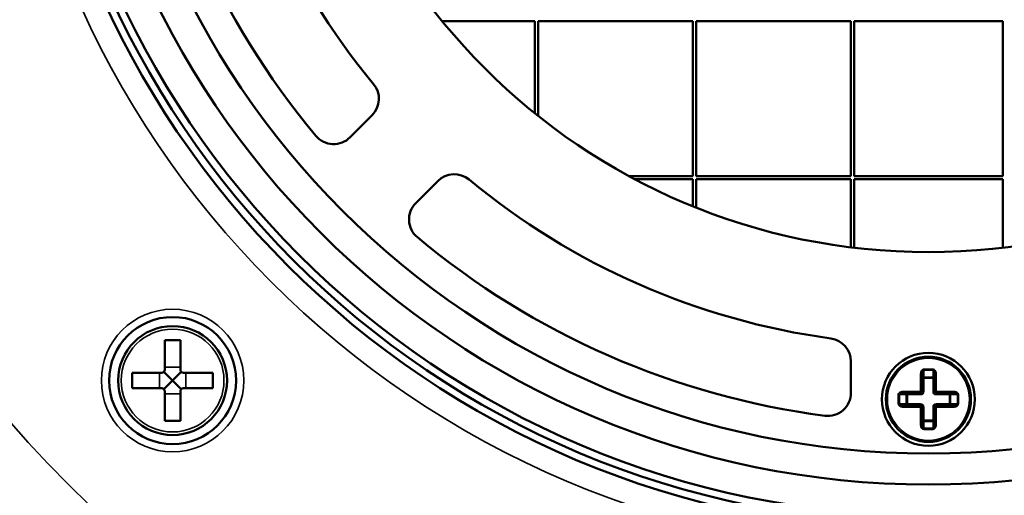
# Model space of a CAD drawing. Header units: millimetres. Extents: x 38 to 2514, y 38 to 1622.
# Tile 53 of 244: x 1016 to 1080, y 275 to 305. Entities that reach past the tile are written whole.
import ezdxf

# ---------------------------------------------------------------- set-up
doc = ezdxf.new("R2010")
doc.units = ezdxf.units.MM
doc.header["$LTSCALE"] = 7.692308
for name, color, linetype, lineweight in [('Dimension (ISO)', 7, 'Continuous', 25), ('Visible (ISO)', 7, 'Continuous', 50), ('Visible Narrow (ISO)', 7, 'Continuous', 35)]:
    doc.layers.add(name, color=color, linetype=linetype, lineweight=lineweight)
doc.styles.add('Note Text (ANSI)', font='tahoma.ttf')
doc.dimstyles.new('Default (ISO)', dxfattribs={"dimscale": 7.692308, "dimtxt": 1, "dimasz": 2.5, "dimexe": 3.175, "dimexo": 0, "dimgap": 0.762, "dimtad": 1, "dimrnd": 1e-08, "dimzin": 0, "dimdsep": 46, "dimtxsty": 'Note Text (ANSI)', "dimcen": 0.09, "dimdle": 10, "dimclrd": 1, "dimclre": 1, "dimclrt": 1, "dimazin": 0, "dimtfac": 3.5052, "dimtmove": 0, "dimatfit": 3, "dimfxl": 1, "dimtolj": 1, "dimtzin": 0, "dimlwd": -1, "dimlwe": -1, "dimarcsym": 0})

# ---------------------------------------------------------------- blocks, each defined once
blk = doc.blocks.new('_DotSmall')
at = {"color": 0, "linetype": 'ByBlock', "const_width": 0.5}
blk.add_lwpolyline([(-0.0625, 0, 1), (0.0625, 0, 1)], format="xyb", close=True, dxfattribs=at)
blk = doc.blocks.new('*D15')
at = {"layer": 'Defpoints', "color": 0, "transparency": 16777216}
for p in [(954.615, 279.288), (1194.615, 279.288), (1194.615, 137.008)]:
    blk.add_point(p, dxfattribs=at)
at = {"layer": 'Dimension (ISO)', "color": 1, "transparency": 16777216}
for p, q in [((954.615, 279.288), (954.615, 112.585)), ((1194.615, 279.288), (1194.615, 112.585)), ((954.615, 137.008), (1194.615, 137.008))]:
    blk.add_line(p, q, dxfattribs=at)
at = {"layer": 'Dimension (ISO)', "color": 1, "transparency": 16777216, "xscale": 19.23076923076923, "yscale": 19.23076923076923, "zscale": 19.23076923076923, "rotation": 180}
blk.add_blockref('_DotSmall', (954.615, 137.008), dxfattribs=at)
at = {"layer": 'Dimension (ISO)', "color": 1, "transparency": 16777216, "xscale": 19.23076923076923, "yscale": 19.23076923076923, "zscale": 19.23076923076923}
blk.add_blockref('_DotSmall', (1194.615, 137.008), dxfattribs=at)
at = {"layer": 'Dimension (ISO)', "color": 1, "transparency": 16777216, "insert": (1024.155, 152.933), "char_height": 7.69231, "attachment_point": 1, "style": 'Note Text (ANSI)'}
blk.add_mtext('\\A1;240.00 mm [9.449 in]', dxfattribs=at)

msp = doc.modelspace()

# ---------------------------------------------------------------- linework, layer by layer
at = {"layer": 'Visible (ISO)'}
for p, q in [((1043.232, 305.188), (1049.215, 305.188)), ((1049.215, 305.188), (1049.215, 299.243)), ((1049.415, 299.083), (1049.415, 305.188)), ((1049.415, 305.188), (1059.415, 305.188)), ((1059.415, 305.188), (1059.415, 295.188)), ((1059.615, 295.188), (1059.615, 305.188)), ((1059.615, 305.188), (1069.615, 305.188)), ((1069.615, 305.188), (1069.615, 295.188)), ((1069.815, 295.188), (1069.815, 305.188)), ((1069.815, 305.188), (1079.415, 305.188)), ((1079.415, 305.188), (1079.415, 295.188)), ((1037.282, 297.698), (1038.702, 299.118)), ((1059.415, 295.188), (1055.305, 295.188)), ((1055.678, 294.988), (1059.415, 294.988)), ((1059.415, 294.988), (1059.415, 293.249)), ((1069.615, 295.188), (1059.615, 295.188)), ((1059.615, 293.168), (1059.615, 294.988)), ((1059.615, 294.988), (1069.615, 294.988)), ((1069.615, 294.988), (1069.615, 290.598)), ((1079.415, 295.188), (1069.815, 295.188)), ((1069.815, 290.574), (1069.815, 294.988)), ((1069.815, 294.988), (1079.415, 294.988)), ((1079.415, 294.988), (1079.415, 290.574)), ((1042.945, 294.875), (1041.525, 293.455)), ((1025.325, 284.598), (1025.325, 282.698)), ((1026.325, 284.598), (1025.325, 284.598)), ((1026.325, 284.598), (1026.325, 282.698)), ((1069.615, 281.213), (1069.615, 283.23)), ((1023.225, 281.498), (1023.225, 282.498)), ((1025.125, 282.498), (1023.225, 282.498)), ((1025.825, 281.998), (1025.266, 282.556)), ((1026.384, 282.556), (1025.825, 281.998)), ((1028.425, 282.498), (1026.525, 282.498)), ((1028.425, 281.498), (1028.425, 282.498)), ((1074.215, 281.288), (1074.215, 282.447)), ((1075.015, 282.447), (1075.015, 281.288)), ((1025.266, 281.439), (1025.825, 281.998)), ((1025.825, 281.998), (1026.384, 281.439)), ((1025.125, 281.498), (1023.225, 281.498)), ((1025.325, 281.298), (1025.325, 279.398)), ((1026.325, 281.298), (1026.325, 279.398)), ((1028.425, 281.498), (1026.525, 281.498)), ((1072.957, 281.188), (1074.115, 281.188)), ((1075.115, 281.188), (1076.274, 281.188)), ((1074.115, 280.388), (1072.957, 280.388)), ((1076.274, 280.388), (1075.115, 280.388)), ((1074.215, 279.13), (1074.215, 280.288)), ((1075.015, 280.288), (1075.015, 279.13)), ((1026.325, 279.398), (1025.325, 279.398))]:
    msp.add_line(p, q, dxfattribs=at)
for centre, radius in [((1074.615, 330.788), 92.202), ((1074.615, 330.788), 58.5), ((1074.615, 330.788), 57.5), ((1074.615, 330.788), 55.5), ((1074.615, 330.788), 53.5), ((1074.615, 330.788), 40.5), ((1025.825, 281.998), 4.1), ((1025.825, 281.998), 3.517), ((1074.615, 280.788), 3), ((1074.615, 280.788), 2.75)]:
    msp.add_circle(centre, radius, dxfattribs=at)
for centre, radius, start, end in [((1074.615, 330.788), 58, 90.14818, 89.85182), ((1074.615, 330.788), 46.5, 187.78271, 219.62062), ((1074.615, 330.788), 51.5, 187.46959, 219.83639), ((1037.642, 300.179), 1.5, 315, 39.62062), ((1036.222, 298.758), 1.5, 219.83639, 315), ((1044.006, 293.815), 1.5, 50.37938, 135), ((1074.615, 330.788), 46.5, 230.37938, 262.21729), ((1042.586, 292.394), 1.5, 135, 230.16361), ((1074.615, 330.788), 51.5, 230.16361, 262.53041), ((1068.115, 283.23), 1.5, 0, 82.21729), ((1025.125, 282.698), 0.2, 270, 0), ((1026.525, 282.698), 0.2, 180, 270), ((1074.615, 280.789), 1.75, 106.5867, 106.58706), ((1025.125, 281.298), 0.2, 0, 90), ((1026.525, 281.298), 0.2, 90, 180), ((1068.115, 281.213), 1.5, 262.53041, 0), ((1074.115, 281.288), 0.1, 270, 0), ((1075.115, 281.288), 0.1, 180, 270), ((1074.616, 280.788), 1.75, 16.5867, 16.58706), ((1074.115, 280.288), 0.1, 0, 90), ((1075.115, 280.288), 0.1, 90, 180), ((1074.615, 280.788), 1.75, 196.5867, 196.58706), ((1074.615, 280.788), 1.75, 286.5867, 286.58706)]:
    msp.add_arc(centre, radius, start, end, dxfattribs=at)
at = {"layer": 'Visible Narrow (ISO)'}
for p, q in [((1025.325, 282.851), (1026.325, 282.851)), ((1024.971, 281.498), (1024.971, 282.498)), ((1026.679, 281.498), (1026.679, 282.498)), ((1074.115, 281.288), (1074.115, 282.447)), ((1074.215, 282.447), (1074.115, 282.447)), ((1074.315, 282.73), (1074.915, 282.73)), ((1074.315, 282.659), (1074.315, 282.73)), ((1074.315, 282.659), (1074.915, 282.659)), ((1074.315, 282.659), (1074.315, 282.218)), ((1074.315, 282.147), (1074.315, 282.218)), ((1074.315, 282.218), (1074.915, 282.218)), ((1074.915, 282.659), (1074.915, 282.73)), ((1074.915, 282.218), (1074.915, 282.659)), ((1074.915, 282.147), (1074.915, 282.218)), ((1075.015, 282.447), (1075.115, 282.447)), ((1075.115, 282.447), (1075.115, 281.288)), ((1074.315, 282.147), (1074.215, 282.147)), ((1074.315, 282.147), (1074.915, 282.147)), ((1074.315, 281.288), (1074.315, 282.147)), ((1074.915, 282.147), (1074.915, 281.288)), ((1074.915, 282.147), (1075.015, 282.147)), ((1025.325, 281.144), (1026.325, 281.144)), ((1072.674, 280.488), (1072.674, 281.088)), ((1072.745, 281.088), (1072.674, 281.088)), ((1072.745, 280.488), (1072.745, 281.088)), ((1073.186, 281.088), (1072.745, 281.088)), ((1072.957, 281.288), (1074.115, 281.288)), ((1072.957, 281.188), (1072.957, 281.288)), ((1073.186, 280.488), (1073.186, 281.088)), ((1073.257, 281.088), (1073.186, 281.088)), ((1073.257, 281.088), (1073.257, 281.188)), ((1073.257, 281.088), (1074.115, 281.088)), ((1073.257, 280.488), (1073.257, 281.088)), ((1074.115, 281.188), (1074.115, 281.288)), ((1074.215, 281.288), (1074.115, 281.288)), ((1074.115, 281.088), (1074.115, 281.188)), ((1074.315, 281.288), (1074.215, 281.288)), ((1074.915, 281.288), (1075.015, 281.288)), ((1075.015, 281.288), (1075.115, 281.288)), ((1075.115, 281.288), (1076.274, 281.288)), ((1075.115, 281.188), (1075.115, 281.288)), ((1075.115, 281.088), (1075.115, 281.188)), ((1075.115, 281.088), (1075.974, 281.088)), ((1075.974, 281.088), (1075.974, 281.188)), ((1075.974, 281.088), (1075.974, 280.488)), ((1075.974, 281.088), (1076.045, 281.088)), ((1076.486, 281.088), (1076.045, 281.088)), ((1076.045, 281.088), (1076.045, 280.488)), ((1076.274, 281.188), (1076.274, 281.288)), ((1076.486, 281.088), (1076.557, 281.088)), ((1076.486, 281.088), (1076.486, 280.488)), ((1076.557, 281.088), (1076.557, 280.488)), ((1072.745, 280.488), (1072.674, 280.488)), ((1072.745, 280.488), (1073.186, 280.488)), ((1072.957, 280.388), (1072.957, 280.288)), ((1073.257, 280.488), (1073.186, 280.488)), ((1074.115, 280.488), (1073.257, 280.488)), ((1073.257, 280.488), (1073.257, 280.388)), ((1074.115, 280.488), (1074.115, 280.388)), ((1074.115, 280.388), (1074.115, 280.288)), ((1075.974, 280.488), (1075.115, 280.488)), ((1075.115, 280.488), (1075.115, 280.388)), ((1075.115, 280.388), (1075.115, 280.288)), ((1075.974, 280.488), (1075.974, 280.388)), ((1075.974, 280.488), (1076.045, 280.488)), ((1076.045, 280.488), (1076.486, 280.488)), ((1076.274, 280.388), (1076.274, 280.288)), ((1076.486, 280.488), (1076.557, 280.488)), ((1074.115, 280.288), (1072.957, 280.288)), ((1074.115, 279.13), (1074.115, 280.288)), ((1074.215, 280.288), (1074.115, 280.288)), ((1074.315, 280.288), (1074.215, 280.288)), ((1074.315, 279.43), (1074.315, 280.288)), ((1074.915, 280.288), (1074.915, 279.43)), ((1074.915, 280.288), (1075.015, 280.288)), ((1075.015, 280.288), (1075.115, 280.288)), ((1076.274, 280.288), (1075.115, 280.288)), ((1075.115, 280.288), (1075.115, 279.13)), ((1074.215, 279.13), (1074.115, 279.13)), ((1074.315, 279.43), (1074.215, 279.43)), ((1074.915, 279.43), (1074.315, 279.43)), ((1074.315, 279.43), (1074.315, 279.359)), ((1074.915, 279.359), (1074.315, 279.359)), ((1074.315, 279.359), (1074.315, 278.918)), ((1074.915, 279.43), (1075.015, 279.43)), ((1074.915, 279.43), (1074.915, 279.359)), ((1074.915, 278.918), (1074.915, 279.359)), ((1075.015, 279.13), (1075.115, 279.13)), ((1074.915, 278.918), (1074.315, 278.918)), ((1074.315, 278.918), (1074.315, 278.847)), ((1074.915, 278.847), (1074.315, 278.847)), ((1074.915, 278.918), (1074.915, 278.847))]:
    msp.add_line(p, q, dxfattribs=at)
for centre, radius in [((1074.615, 330.788), 91.64), ((1074.615, 330.788), 78.5), ((1074.615, 330.788), 60), ((1025.825, 281.998), 4.6), ((1025.825, 281.998), 3.317), ((1074.615, 280.788), 2.65)]:
    msp.add_circle(centre, radius, dxfattribs=at)
for centre, start, end in [((1074.115, 281.288), 270, 0), ((1075.115, 281.288), 180, 270), ((1074.115, 280.288), 0, 90), ((1075.115, 280.288), 90, 180)]:
    msp.add_arc(centre, 0.2, start, end, dxfattribs=at)
for centre, major_axis, ratio, start_param, end_param in [((1074.315, 282.147), (-0.1, 0), 0.707107, 4.712389, 6.283185), ((1074.915, 282.447), (0, 0.283), 0.707153, 4.711423, 6.282861), ((1074.915, 282.447), (0, 0.212), 0.471453, 4.713958, 6.283271), ((1074.915, 282.147), (0.1, 0), 0.707107, 0, 1.570796), ((1072.957, 281.088), (-0.283, 0), 0.707153, 4.711423, 6.282861), ((1072.957, 281.088), (-0.212, 0), 0.471453, 4.713958, 6.283271), ((1073.257, 281.088), (0, 0.1), 0.707107, 0, 1.570796), ((1075.974, 281.088), (0, 0.1), 0.707107, 4.712389, 6.283185), ((1073.257, 280.488), (0, -0.1), 0.707107, 4.712389, 6.283185), ((1075.974, 280.488), (0, -0.1), 0.707107, 0, 1.570796), ((1076.274, 280.488), (-0.283, 0), 0.707153, 1.56983, 3.141268), ((1076.274, 280.488), (-0.212, 0), 0.471453, 1.572365, 3.141678), ((1074.315, 279.13), (0, 0.283), 0.707153, 1.56983, 3.141268), ((1074.315, 279.43), (-0.1, 0), 0.707107, 0, 1.570796), ((1074.316, 279.13), (0, 0.212), 0.471453, 1.572365, 3.141678), ((1074.915, 279.43), (0.1, 0), 0.707107, 4.712389, 6.283185)]:
    msp.add_ellipse(centre, major_axis=major_axis, ratio=ratio, start_param=start_param, end_param=end_param, dxfattribs=at)
for points in [[(1074.115, 282.447), (1074.115, 282.47), (1074.119, 282.514), (1074.134, 282.571), (1074.155, 282.62), (1074.182, 282.66), (1074.213, 282.692), (1074.247, 282.714), (1074.281, 282.727), (1074.304, 282.73), (1074.315, 282.73)], [(1076.274, 281.288), (1076.297, 281.288), (1076.341, 281.284), (1076.398, 281.27), (1076.447, 281.248), (1076.487, 281.221), (1076.519, 281.191), (1076.541, 281.157), (1076.554, 281.122), (1076.557, 281.1), (1076.557, 281.088)], [(1072.957, 280.288), (1072.934, 280.288), (1072.89, 280.292), (1072.833, 280.307), (1072.784, 280.328), (1072.744, 280.355), (1072.712, 280.386), (1072.689, 280.42), (1072.677, 280.454), (1072.674, 280.477), (1072.674, 280.488)], [(1075.115, 279.13), (1075.115, 279.107), (1075.111, 279.063), (1075.097, 279.006), (1075.075, 278.957), (1075.049, 278.916), (1075.018, 278.885), (1074.984, 278.862), (1074.95, 278.85), (1074.927, 278.847), (1074.915, 278.847)]]:
    msp.add_open_spline(points, degree=3, dxfattribs=at)
for points in [[(1074.215, 282.447), (1074.215, 282.455), (1074.216, 282.462), (1074.216, 282.479), (1074.217, 282.487), (1074.219, 282.505), (1074.22, 282.513), (1074.223, 282.527), (1074.224, 282.533), (1074.227, 282.548), (1074.23, 282.557), (1074.233, 282.569), (1074.235, 282.572), (1074.239, 282.585), (1074.243, 282.593), (1074.247, 282.602), (1074.248, 282.604), (1074.253, 282.613), (1074.257, 282.619), (1074.262, 282.626), (1074.263, 282.627), (1074.264, 282.629), (1074.264, 282.629), (1074.268, 282.634), (1074.272, 282.638), (1074.277, 282.643), (1074.279, 282.645), (1074.282, 282.646), (1074.282, 282.647), (1074.286, 282.65), (1074.29, 282.652), (1074.295, 282.654), (1074.297, 282.655), (1074.299, 282.656), (1074.3, 282.657), (1074.306, 282.658), (1074.311, 282.659), (1074.315, 282.659)], [(1076.274, 281.188), (1076.282, 281.188), (1076.289, 281.188), (1076.306, 281.187), (1076.315, 281.186), (1076.332, 281.185), (1076.34, 281.183), (1076.354, 281.181), (1076.36, 281.18), (1076.375, 281.176), (1076.384, 281.174), (1076.396, 281.17), (1076.399, 281.169), (1076.412, 281.165), (1076.42, 281.161), (1076.43, 281.156), (1076.431, 281.155), (1076.44, 281.151), (1076.446, 281.147), (1076.453, 281.142), (1076.454, 281.141), (1076.456, 281.14), (1076.456, 281.139), (1076.461, 281.136), (1076.465, 281.132), (1076.47, 281.126), (1076.472, 281.124), (1076.474, 281.122), (1076.474, 281.122), (1076.477, 281.118), (1076.479, 281.114), (1076.482, 281.109), (1076.482, 281.107), (1076.483, 281.104), (1076.484, 281.103), (1076.485, 281.098), (1076.486, 281.093), (1076.486, 281.088)], [(1072.957, 280.388), (1072.949, 280.388), (1072.941, 280.388), (1072.925, 280.389), (1072.916, 280.39), (1072.899, 280.392), (1072.891, 280.393), (1072.876, 280.396), (1072.871, 280.397), (1072.856, 280.4), (1072.847, 280.403), (1072.835, 280.406), (1072.832, 280.407), (1072.819, 280.412), (1072.811, 280.416), (1072.801, 280.42), (1072.8, 280.421), (1072.791, 280.426), (1072.784, 280.43), (1072.778, 280.435), (1072.777, 280.436), (1072.775, 280.437), (1072.775, 280.437), (1072.77, 280.441), (1072.766, 280.444), (1072.761, 280.45), (1072.759, 280.452), (1072.757, 280.454), (1072.757, 280.455), (1072.754, 280.459), (1072.752, 280.462), (1072.749, 280.468), (1072.748, 280.469), (1072.747, 280.472), (1072.747, 280.473), (1072.745, 280.479), (1072.745, 280.484), (1072.745, 280.488)], [(1075.015, 279.13), (1075.015, 279.122), (1075.015, 279.114), (1075.014, 279.098), (1075.014, 279.089), (1075.012, 279.072), (1075.01, 279.063), (1075.008, 279.049), (1075.007, 279.043), (1075.003, 279.029), (1075.001, 279.02), (1074.997, 279.008), (1074.996, 279.005), (1074.992, 278.992), (1074.988, 278.984), (1074.983, 278.974), (1074.983, 278.972), (1074.978, 278.964), (1074.974, 278.957), (1074.969, 278.95), (1074.968, 278.949), (1074.967, 278.948), (1074.967, 278.948), (1074.963, 278.943), (1074.959, 278.939), (1074.954, 278.934), (1074.952, 278.932), (1074.949, 278.93), (1074.949, 278.93), (1074.945, 278.927), (1074.941, 278.925), (1074.936, 278.922), (1074.934, 278.921), (1074.931, 278.92), (1074.93, 278.92), (1074.925, 278.918), (1074.92, 278.918), (1074.915, 278.918)]]:
    msp.add_open_spline(points, degree=3, knots=[0, 0, 0, 0, 0.056254, 0.056254, 0.125, 0.125, 0.196476, 0.196476, 0.25, 0.25, 0.336799, 0.336799, 0.375, 0.375, 0.477123, 0.477123, 0.5, 0.5, 0.598457, 0.598457, 0.617452, 0.617452, 0.625, 0.625, 0.705111, 0.705111, 0.75, 0.75, 0.75776, 0.75776, 0.837239, 0.837239, 0.875, 0.875, 0.898094, 0.898094, 1, 1, 1, 1], dxfattribs=at)

# ---------------------------------------------------------------- dimensions: what is measured, and where the dimension line sits
at = {"layer": 'Dimension (ISO)', "color": 1, "true_color": 0xff0000}
dim = msp.add_linear_dim(base=(1194.615, 137.008), p1=(954.615, 279.288), p2=(1194.615, 279.288), angle=180, text='<> mm [9.449 in]', dimstyle='Default (ISO)', override={"dimgap": 0.762, "dimdec": 2, "dimpost": '', "dimblk1": 'DotSmall', "dimblk2": 'DotSmall', "dimsah": 1, "dimdle": 0, "dimtol": 0, "dimlim": 0, "dimtp": 0, "dimtm": 0, "dimtdec": 2, "dimtofl": 0, "dimatfit": 1}, dxfattribs=at)
dim.commit()
dim.dimension.update_dxf_attribs({"geometry": '*D15', "text_midpoint": (1074.692, 137.008), "dimtype": 160})

doc.saveas('drawing.dxf')
